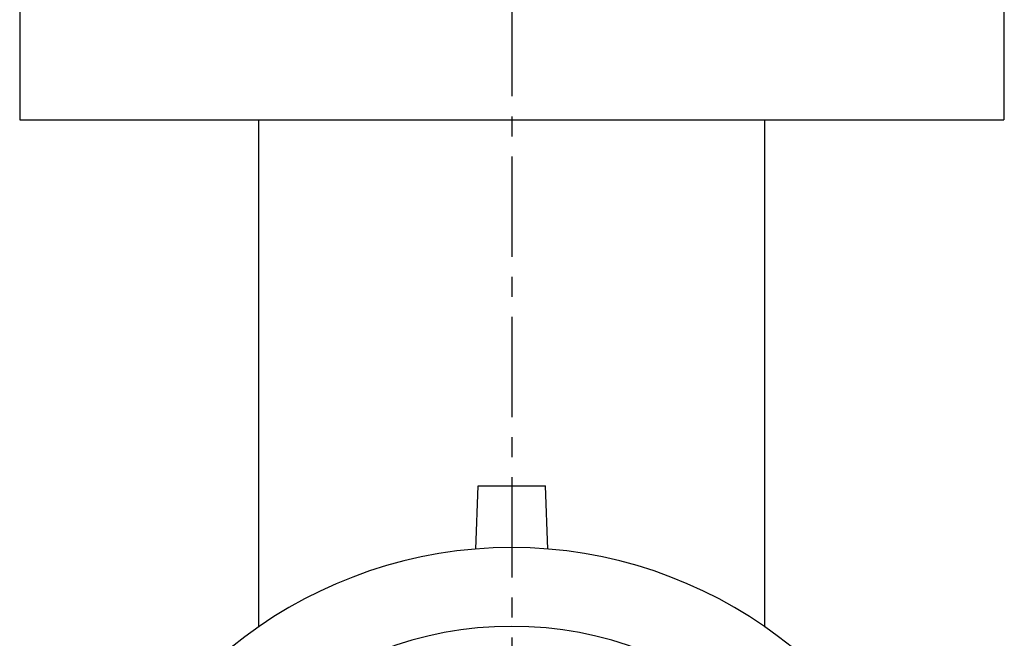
# Model space of a CAD drawing. Header units: millimetres. Extents: x 309 to 494, y 52 to 496.
# Tile 70 of 71: x 314 to 489, y 154 to 264. Entities that reach past the tile are written whole.
import ezdxf

# ---------------------------------------------------------------- set-up
doc = ezdxf.new("R2010")
doc.units = ezdxf.units.MM
doc.header["$LTSCALE"] = 47.498
doc.linetypes.add('CENTER', pattern=[0.6, 0.375, -0.075, 0.075, -0.075])
doc.layers.get('0').update_dxf_attribs({"linetype": 'CONTINUOUS'})
doc.layers.add('DEFAULT_1', color=7, linetype='CENTER')

msp = doc.modelspace()

# ---------------------------------------------------------------- linework, layer by layer
at = {"color": 7, "linetype": 'CONTINUOUS'}
for p, q in [((313.85, 400.81), (313.85, 245.81)), ((488.85, 267.7), (488.85, 245.81)), ((488.85, 263.63), (488.93, 263.63)), ((313.85, 245.81), (488.85, 245.81)), ((356.35, 155.81), (356.35, 245.81)), ((446.35, 155.81), (446.35, 245.81)), ((394.96, 169.55), (395.35, 180.81)), ((395.35, 180.81), (407.35, 180.81)), ((407.74, 169.55), (407.35, 180.81)), ((356.45, 155.81), (356.35, 155.81)), ((446.25, 155.81), (446.35, 155.81))]:
    msp.add_line(p, q, dxfattribs=at)
for radius, start, end in [(79, 16.1696, 163.8304), (65, 7.0697, 172.9303)]:
    msp.add_arc((401.35, 90.81), radius, start, end, dxfattribs=at)
at = {"layer": 'DEFAULT_1', "color": 2, "linetype": 'CENTER'}
msp.add_line((401.35, 495.81), (401.35, 129.81), dxfattribs=at)

doc.saveas('drawing.dxf')
